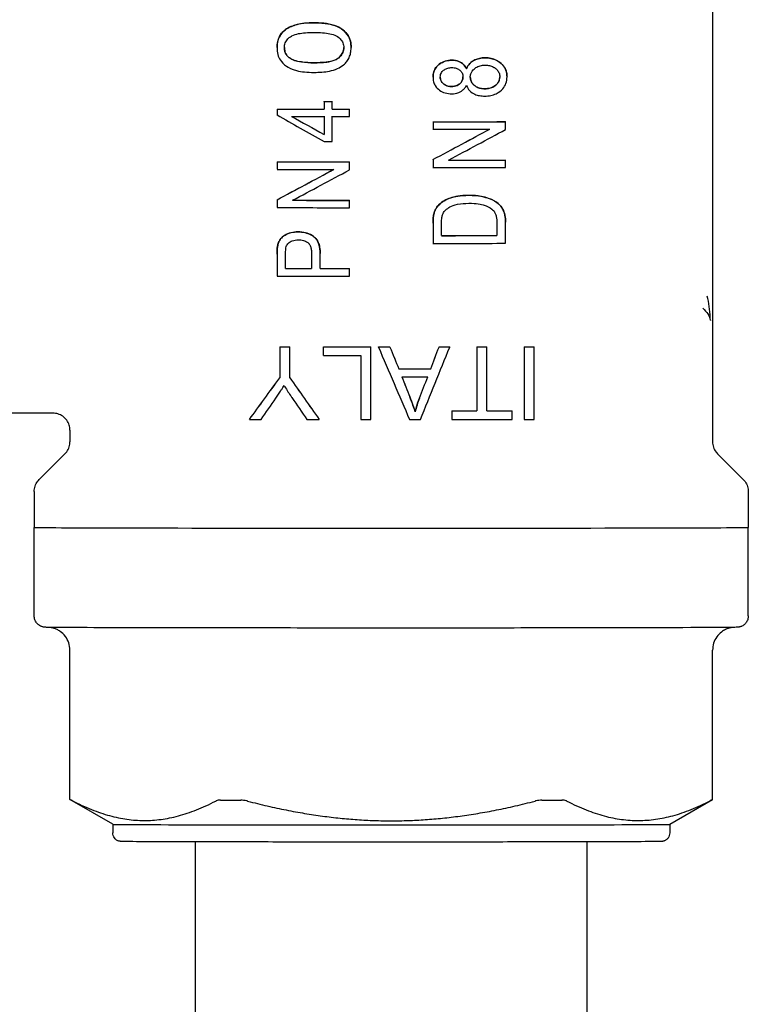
# Model space of a CAD drawing. Header units: inches. Extents: x 12 to 564, y 10 to 374.
# Tile 52 of 158: x 156.1 to 157.1, y 114.1 to 115.45. Entities that reach past the tile are written whole.
import ezdxf

# ---------------------------------------------------------------- set-up
doc = ezdxf.new("R2010")
doc.units = ezdxf.units.IN
doc.header["$LTSCALE"] = 16
doc.header["$MEASUREMENT"] = 0
doc.layers.add('Visible (ANSI)', color=7, linetype='Continuous', lineweight=30)

msp = doc.modelspace()

# ---------------------------------------------------------------- linework, layer by layer
at = {"layer": 'Visible (ANSI)'}
for p, q in [((157.0543, 115.4984), (157.0543, 114.8711)), ((156.4539, 115.4145), (156.4539, 115.4146)), ((156.556, 115.4145), (156.556, 115.4145)), ((156.6689, 115.3738), (156.6689, 115.3738)), ((156.715, 115.3853), (156.715, 115.3853)), ((156.7709, 115.374), (156.7709, 115.374)), ((156.5187, 115.3403), (156.5187, 115.3404)), ((156.5187, 115.3403), (156.5187, 115.3295)), ((156.53, 115.3403), (156.53, 115.3404)), ((156.53, 115.3295), (156.53, 115.3403)), ((156.4539, 115.3295), (156.4539, 115.3296)), ((156.4539, 115.3295), (156.4539, 115.3215)), ((156.5187, 115.3197), (156.5187, 115.2947)), ((156.53, 115.285), (156.53, 115.3197)), ((156.5539, 115.3196), (156.5539, 115.3295)), ((156.5539, 115.3295), (156.5539, 115.3295)), ((156.6689, 115.3122), (156.6689, 115.3123)), ((156.6689, 115.3122), (156.6689, 115.3021)), ((156.7689, 115.3123), (156.7689, 115.3124)), ((156.7689, 115.3015), (156.7689, 115.3123)), ((156.4539, 115.2568), (156.4539, 115.2467)), ((156.4539, 115.2568), (156.4539, 115.2568)), ((156.5539, 115.2567), (156.5539, 115.2568)), ((156.5539, 115.2459), (156.5539, 115.2567)), ((156.6689, 115.26), (156.6689, 115.2601)), ((156.6689, 115.26), (156.6689, 115.2492)), ((156.7689, 115.2594), (156.7689, 115.2595)), ((156.7689, 115.2493), (156.7689, 115.2594)), ((156.4539, 115.2046), (156.4539, 115.1938)), ((156.4539, 115.2046), (156.4539, 115.2046)), ((156.5539, 115.2038), (156.5539, 115.2039)), ((156.5539, 115.1937), (156.5539, 115.2038)), ((156.6689, 115.1722), (156.6689, 115.1446)), ((156.6689, 115.1722), (156.6689, 115.1722)), ((156.6807, 115.1552), (156.6807, 115.172)), ((156.757, 115.1723), (156.757, 115.1552)), ((156.7689, 115.1735), (156.7689, 115.1736)), ((156.7689, 115.1446), (156.7689, 115.1735)), ((156.4539, 115.1295), (156.4539, 115.1296)), ((156.4539, 115.1295), (156.4539, 115.0993)), ((156.4549, 115.1417), (156.4549, 115.1417)), ((156.4657, 115.1099), (156.4657, 115.1304)), ((156.5015, 115.1306), (156.5015, 115.1099)), ((156.5133, 115.1304), (156.5133, 115.1305)), ((156.5133, 115.1099), (156.5133, 115.1304)), ((156.5539, 115.0993), (156.5539, 115.1099)), ((156.5539, 115.1099), (156.5539, 115.1099)), ((156.4577, 115.0017), (156.4577, 115.0017)), ((156.4577, 115.0017), (156.4577, 114.9593)), ((156.4715, 115.0017), (156.4715, 115.0017)), ((156.4715, 114.9593), (156.4715, 115.0017)), ((156.5177, 115.0017), (156.5177, 115.0017)), ((156.5177, 115.0017), (156.5177, 114.9898)), ((156.5832, 115.0016), (156.5832, 115.0017)), ((156.5832, 114.9016), (156.5832, 115.0016)), ((156.5937, 115.0016), (156.5937, 115.0017)), ((156.6095, 115.0016), (156.6095, 115.0017)), ((156.6772, 115.0016), (156.6772, 115.0017)), ((156.6919, 115.0016), (156.6919, 115.0017)), ((156.7294, 115.0017), (156.7294, 114.9135)), ((156.7294, 115.0017), (156.7294, 115.0017)), ((156.7433, 114.9135), (156.7433, 115.0017)), ((156.7433, 115.0017), (156.7433, 115.0017)), ((156.7945, 115.0017), (156.7945, 115.0018)), ((156.7945, 115.0017), (156.7945, 114.9017)), ((156.8084, 115.0017), (156.8084, 115.0018)), ((156.8084, 114.9017), (156.8084, 115.0017)), ((156.5693, 114.9898), (156.5693, 114.9016)), ((156.6217, 114.9714), (156.6217, 114.9714)), ((156.6657, 114.9714), (156.6657, 114.9714)), ((156.6947, 114.9135), (156.6947, 114.9016)), ((156.6947, 114.9135), (156.6947, 114.9135)), ((156.7779, 114.9135), (156.7779, 114.9136)), ((156.7779, 114.9017), (156.7779, 114.9135)), ((156.1448, 114.9105), (156.0622, 114.9105)), ((156.4158, 114.9017), (156.4158, 114.9018)), ((156.512, 114.9017), (156.512, 114.9017)), ((156.6444, 114.9122), (156.6444, 114.9122)), ((156.1685, 114.8869), (156.1685, 114.8711)), ((156.1615, 114.8544), (156.1262, 114.819)), ((157.0612, 114.8544), (157.0966, 114.819)), ((156.1192, 114.8023), (156.1192, 114.753)), ((157.1035, 114.8023), (157.1035, 114.753)), ((156.1192, 114.631), (156.1192, 114.753)), ((157.1035, 114.631), (157.1035, 114.753)), ((156.1685, 114.3777), (156.1685, 114.5838)), ((157.0543, 114.3777), (157.0543, 114.5838)), ((156.2275, 114.3436), (156.1685, 114.3777)), ((156.9952, 114.3436), (157.0543, 114.3777)), ((156.2275, 114.3436), (156.2275, 114.3318)), ((156.9952, 114.3436), (156.9952, 114.3318)), ((156.3414, 114.051), (156.3414, 114.3194)), ((156.8814, 114.051), (156.8814, 114.3194))]:
    msp.add_line(p, q, dxfattribs=at)
for centre, major_axis, ratio, start_param, end_param in [((156.6114, 115.3412), (0.4134, 0), 0.002206, 4.486236, 4.514151), ((156.6114, 115.3412), (-0.4331, 0), 0.002206, 1.355089, 1.38168), ((156.6114, 115.3304), (0.4134, 0), 0.002206, 4.321563, 4.486236), ((156.6114, 115.3304), (-0.4331, 0), 0.002206, 1.198628, 1.355089), ((156.6114, 115.2339), (0.4331, -0.2435), 0.001676, 4.341163, 4.497624), ((156.6114, 115.2443), (0.4331, -0.24), 0.001687, 4.389835, 4.497617), ((156.6114, 115.3206), (0.4331, 0), 0.002206, 4.3889, 4.496682), ((156.6114, 115.2443), (0.4134, -0.2291), 0.001687, 4.374039, 4.487171), ((156.6114, 115.3304), (-0.4331, 0), 0.002206, 1.38168, 1.437676), ((156.6114, 115.3304), (0.4134, 0), 0.002206, 4.514151, 4.572889), ((156.6114, 115.3206), (0.4331, 0), 0.002206, 4.523273, 4.579269), ((156.6114, 115.3132), (0.4134, 0), 0.002206, 4.851889, 5.103215), ((156.6114, 115.3132), (-0.4331, 0), 0.002206, 1.703916, 1.942965), ((156.6114, 115.3031), (0.4331, 0), 0.002206, 4.845509, 5.031797), ((156.6114, 115.2302), (0.4331, 0.2321), 0.001714, 4.844591, 5.030879), ((156.6114, 115.2302), (0.4134, 0.2215), 0.001714, 4.85097, 5.046451), ((156.6114, 115.218), (0.4331, 0.2321), 0.001714, 4.894855, 5.083639), ((156.6114, 115.286), (0.4331, 0), 0.002206, 4.496682, 4.523273), ((156.6114, 115.2577), (-0.4331, 0), 0.002206, 1.198628, 1.437676), ((156.6114, 115.2577), (0.4134, 0), 0.002206, 4.321563, 4.572889), ((156.6114, 115.2603), (-0.4331, 0), 0.002206, 1.754181, 1.942965), ((156.6114, 115.2603), (0.4134, 0), 0.002206, 4.904816, 5.103215), ((156.6114, 115.2475), (0.4331, 0), 0.002206, 4.34022, 4.529004), ((156.6114, 115.2899), (0.4331, 0.2321), 0.001714, 4.339302, 4.528086), ((156.6114, 115.2899), (0.4134, 0.2215), 0.001714, 4.320645, 4.519043), ((156.6114, 115.2777), (0.4331, 0.2321), 0.001714, 4.392062, 4.578351), ((156.6114, 115.2502), (0.4331, 0), 0.002206, 4.845509, 5.084558), ((156.6114, 115.2048), (-0.4331, 0), 0.002206, 1.251388, 1.437676), ((156.6114, 115.2048), (0.4134, 0), 0.002206, 4.377409, 4.572889), ((156.6114, 115.1947), (0.4331, 0), 0.002206, 4.34022, 4.579269), ((156.6114, 115.1455), (0.4331, 0), 0.002206, 4.845509, 5.084558), ((156.6114, 115.1561), (0.4134, 0), 0.002206, 4.88081, 5.072495), ((156.6114, 115.1561), (-0.4331, 0), 0.002206, 1.731494, 1.913842), ((156.6114, 115.1108), (0.4134, 0), 0.002206, 4.352283, 4.443251), ((156.6114, 115.1108), (-0.4331, 0), 0.002206, 1.227751, 1.314175), ((156.6114, 115.1108), (-0.4331, 0), 0.002206, 1.342279, 1.437676), ((156.6114, 115.1108), (0.4134, 0), 0.002206, 4.472781, 4.572889), ((156.6114, 115.1002), (0.4331, 0), 0.002206, 4.34022, 4.579269), ((157.0238, 115.0336), (0.0002, 0.0701), 0.391595, 4.782959, 4.83591), ((156.6114, 115.0027), (0.4429, 0), 0.002206, 4.357998, 4.391196), ((156.6114, 115.0027), (-0.4626, 0), 0.002206, 1.232106, 1.263728), ((156.6114, 115.0027), (0.4429, 0), 0.002206, 4.499367, 4.648754), ((156.6114, 115.0027), (-0.4626, 0), 0.002206, 1.36697, 1.509873), ((156.6114, 115.0027), (0.4429, 0), 0.002206, 4.672362, 4.708167), ((156.6114, 115.0027), (-0.4626, 0), 0.002206, 1.532473, 1.566754), ((156.6114, 114.9613), (0.4626, -1.078), 0.000343, 4.674865, 4.767664), ((156.6114, 114.998), (0.4429, -1.099), 0.000308, 4.708931, 4.736467), ((156.6114, 114.998), (0.4626, -1.1478), 0.000308, 4.709111, 4.735475), ((156.6114, 114.8029), (0.4626, 1.1473), 0.000308, 4.798641, 4.886582), ((156.6114, 114.8296), (0.4429, 1.1645), 0.000279, 4.834571, 4.860799), ((156.6114, 114.8296), (0.4626, 1.2162), 0.000279, 4.829316, 4.854408), ((156.6114, 115.0027), (0.4429, 0), 0.002206, 4.861532, 4.895209), ((156.6114, 115.0027), (-0.4626, 0), 0.002206, 1.713548, 1.745755), ((156.6114, 115.0027), (0.4429, 0), 0.002206, 4.982118, 5.014766), ((156.6114, 115.0027), (-0.4626, 0), 0.002206, 1.82878, 1.859926), ((156.6114, 115.0027), (0.4429, 0), 0.002206, 5.138609, 5.173286), ((156.6114, 115.0027), (-0.4626, 0), 0.002206, 1.977778, 2.010671), ((156.6114, 114.9908), (0.4626, 0), 0.002206, 4.508562, 4.62139), ((156.6114, 114.9724), (0.4429, 0), 0.002206, 4.735703, 4.835304), ((156.6114, 114.9724), (-0.4626, 0), 0.002206, 1.593118, 1.688456), ((156.6114, 115.1719), (0.4429, 0.6099), 0.000762, 4.254077, 4.35695), ((156.6114, 115.1719), (0.4626, 0.637), 0.000762, 4.274909, 4.37265), ((156.6114, 114.7612), (0.4429, -0.6306), 0.000729, 4.392233, 4.48718), ((156.6114, 114.7612), (0.4626, -0.6586), 0.000729, 4.406358, 4.496964), ((156.6114, 114.9991), (0.4626, -1.1808), 0.000294, 4.744855, 4.768439), ((156.6114, 114.9616), (0.4626, 0), 0.002206, 4.744105, 4.821426), ((156.6114, 114.9991), (0.4429, -1.1305), 0.000294, 4.746303, 4.770899), ((156.6114, 114.8338), (0.4626, 1.1748), 0.000296, 4.795512, 4.820674), ((156.6114, 114.8338), (0.4429, 1.1248), 0.000296, 4.799249, 4.825501), ((156.6114, 115.1613), (0.4626, 0.667), 0.000716, 4.313137, 4.360411), ((156.6114, 114.7327), (0.4626, -0.676), 0.000704, 4.41291, 4.459339), ((156.6114, 114.9145), (0.4429, 0), 0.002206, 4.901688, 4.982118), ((156.6114, 114.9145), (-0.4626, 0), 0.002206, 1.751949, 1.82878), ((156.6114, 114.9145), (0.4429, 0), 0.002206, 5.014766, 5.097776), ((156.6114, 114.9145), (-0.4626, 0), 0.002206, 1.859926, 1.938979), ((156.6114, 114.9027), (0.4626, 0), 0.002206, 4.275958, 4.31417), ((156.6114, 114.9027), (0.4626, 0), 0.002206, 4.458311, 4.495927), ((156.6114, 114.9027), (0.4626, 0), 0.002206, 4.62139, 4.651465), ((156.6114, 114.9027), (0.4626, 0), 0.002206, 4.766865, 4.799406), ((156.6114, 114.9027), (0.4626, 0), 0.002206, 4.893542, 5.080572), ((156.6114, 114.9027), (0.4626, 0), 0.002206, 5.119371, 5.152264), ((156.6114, 114.753), (-0.4921, 0), 0.002206, 0, 3.141593), ((156.6114, 114.753), (0.4921, 0), 0.002206, 3.141593, 6.283185), ((156.6114, 114.3777), (-0.4429, 0), 0.002206, 0, 0.036556), ((156.6114, 114.3777), (0.4429, 0), 0.002206, 4.152234, 4.225347), ((156.6114, 114.3777), (0.4429, 0), 0.002206, 5.199431, 5.272544), ((156.6114, 114.3777), (0.4429, 0), 0.002206, 6.246629, 6.279365), ((156.6114, 114.3436), (0.3839, 0), 0.002206, 3.145413, 6.279365)]:
    msp.add_ellipse(centre, major_axis=major_axis, ratio=ratio, start_param=start_param, end_param=end_param, dxfattribs=at)
for points, knots in [([(156.4539, 115.4146), (156.4539, 115.4173), (156.4542, 115.42), (156.4555, 115.4258), (156.4565, 115.4281), (156.459, 115.433), (156.4613, 115.4357), (156.4677, 115.4411), (156.4724, 115.4434), (156.4822, 115.4468), (156.4899, 115.4487), (156.505, 115.4487)], [0, 0, 0, 0, 0.0207427, 0.0207427, 0.045268, 0.045268, 0.0958847, 0.0958847, 0.162988, 0.162988, 0.2266149, 0.2266149, 0.2266149, 0.2266149]), ([(156.505, 115.4486), (156.4955, 115.4486), (156.4876, 115.4479), (156.4782, 115.4455), (156.4723, 115.4436), (156.4649, 115.4388), (156.4617, 115.4364), (156.4578, 115.4306), (156.4562, 115.428), (156.4543, 115.4211), (156.4539, 115.4178), (156.4539, 115.4145)], [-0.5889282, -0.5889282, -0.5889282, -0.5889282, -0.2892793, -0.2892793, -0.1207407, -0.1207407, -0.0547925, -0.0547925, -0.0251775, -0.0251775, 0, 0, 0, 0]), ([(156.505, 115.4487), (156.5212, 115.4487), (156.5298, 115.4462), (156.5378, 115.4433), (156.5418, 115.4413), (156.5474, 115.4367), (156.5499, 115.4342), (156.5533, 115.4286), (156.5543, 115.4261), (156.5557, 115.4205), (156.556, 115.4175), (156.556, 115.4145)], [0, 0, 0, 0, 0.1277042, 0.1277042, 0.2673989, 0.2673989, 0.3565688, 0.3565688, 0.4209915, 0.4209915, 0.4914525, 0.4914525, 0.4914525, 0.4914525]), ([(156.556, 115.4145), (156.556, 115.4173), (156.5557, 115.4202), (156.5544, 115.4255), (156.5535, 115.4279), (156.5503, 115.4338), (156.5476, 115.4366), (156.541, 115.4418), (156.5366, 115.4437), (156.5238, 115.4482), (156.5125, 115.4486), (156.505, 115.4486)], [-0.1100026, -0.1100026, -0.1100026, -0.1100026, -0.1011397, -0.1011397, -0.0930317, -0.0930317, -0.080018, -0.080018, -0.0592061, -0.0592061, 0, 0, 0, 0]), ([(156.464, 115.4144), (156.464, 115.4166), (156.4644, 115.4188), (156.4661, 115.4229), (156.4673, 115.4248), (156.4713, 115.4291), (156.474, 115.4306), (156.4771, 115.4322), (156.4804, 115.4331), (156.4892, 115.4348), (156.4965, 115.4354), (156.505, 115.4354)], [0, 0, 0, 0, 0.017026, 0.017026, 0.034414, 0.034414, 0.063835, 0.063835, 0.388918, 0.388918, 1.004934, 1.004934, 1.004934, 1.004934]), ([(156.505, 115.4354), (156.5134, 115.4354), (156.5208, 115.4348), (156.5296, 115.433), (156.5328, 115.4321), (156.5358, 115.4306), (156.5384, 115.4292), (156.5425, 115.4248), (156.5438, 115.423), (156.5455, 115.4188), (156.5459, 115.4167), (156.5459, 115.4145)], [0, 0, 0, 0, 0.066416, 0.066416, 0.1000561, 0.1000561, 0.1031731, 0.1031731, 0.1050688, 0.1050688, 0.1069256, 0.1069256, 0.1069256, 0.1069256]), ([(156.4539, 115.4145), (156.4539, 115.4113), (156.4542, 115.4081), (156.4558, 115.4021), (156.457, 115.3994), (156.4602, 115.3946), (156.4628, 115.3915), (156.4697, 115.3869), (156.474, 115.3845), (156.4875, 115.3811), (156.4955, 115.3803), (156.505, 115.3803)], [-0.4873187, -0.4873187, -0.4873187, -0.4873187, -0.369252, -0.369252, -0.2604379, -0.2604379, -0.1501965, -0.1501965, -0.0739924, -0.0739924, 0, 0, 0, 0]), ([(156.4712, 115.4002), (156.4699, 115.4012), (156.4686, 115.4023), (156.4676, 115.4036), (156.4666, 115.4049), (156.4658, 115.4062), (156.4652, 115.4077), (156.4646, 115.4092), (156.4643, 115.4107), (156.4641, 115.4122), (156.4641, 115.4129), (156.464, 115.4136), (156.464, 115.4144)], [-0.04293018, -0.04293018, -0.04293018, -0.04293018, -0.02973393, -0.02973393, -0.02973393, -0.01737896, -0.01737896, -0.01737896, -0.00548768, -0.00548768, -0.00548768, 0, 0, 0, 0]), ([(156.464, 115.4144), (156.464, 115.4128), (156.4642, 115.4113), (156.4645, 115.4099), (156.4647, 115.4092), (156.4649, 115.4085), (156.4652, 115.4078), (156.4658, 115.4063), (156.4666, 115.4049), (156.4676, 115.4037), (156.4686, 115.4024), (156.4699, 115.4012), (156.4712, 115.4002)], [0.00011767, 0.00011767, 0.00011767, 0.00011767, 0.01173063, 0.01173063, 0.01173063, 0.01731238, 0.01731238, 0.01731238, 0.02978199, 0.02978199, 0.02978199, 0.0430014, 0.0430014, 0.0430014, 0.0430014]), ([(156.5459, 115.4145), (156.5459, 115.4133), (156.5458, 115.4121), (156.5453, 115.4099), (156.545, 115.4088), (156.5437, 115.4056), (156.5423, 115.4037), (156.5377, 115.399), (156.5347, 115.3977), (156.53, 115.3958), (156.5255, 115.3949), (156.5162, 115.3937), (156.5104, 115.3935), (156.505, 115.3935)], [0, 0, 0, 0, 0.0088636, 0.0088636, 0.0174835, 0.0174835, 0.0355129, 0.0355129, 0.0678331, 0.0678331, 0.195412, 0.195412, 0.369141, 0.369141, 0.369141, 0.369141]), ([(156.505, 115.3936), (156.5106, 115.3936), (156.5167, 115.3938), (156.5262, 115.3951), (156.5305, 115.396), (156.5362, 115.3984), (156.5383, 115.3997), (156.5424, 115.4039), (156.5437, 115.4057), (156.5455, 115.41), (156.5459, 115.4122), (156.5459, 115.4145)], [-0.1743377, -0.1743377, -0.1743377, -0.1743377, -0.1073989, -0.1073989, -0.0622559, -0.0622559, -0.0352363, -0.0352363, -0.0174431, -0.0174431, -0.0001117, -0.0001117, -0.0001117, -0.0001117]), ([(156.5457, 115.3906), (156.5474, 115.3921), (156.549, 115.3937), (156.5503, 115.3955), (156.5515, 115.3972), (156.5526, 115.3991), (156.5534, 115.401), (156.5543, 115.403), (156.5549, 115.405), (156.5553, 115.4071), (156.5557, 115.4094), (156.5559, 115.4117), (156.556, 115.414), (156.556, 115.4141), (156.556, 115.4143), (156.556, 115.4145)], [-0.06875148, -0.06875148, -0.06875148, -0.06875148, -0.05136404, -0.05136404, -0.05136404, -0.03525265, -0.03525265, -0.03525265, -0.0188753, -0.0188753, -0.0188753, -0.00128608, -0.00128608, -0.00128608, 0, 0, 0, 0]), ([(156.505, 115.3935), (156.4992, 115.3935), (156.4931, 115.3938), (156.4843, 115.3951), (156.481, 115.3958), (156.4756, 115.3976), (156.4732, 115.3987), (156.4712, 115.4002)], [0, 0, 0, 0, 0.04554326, 0.04554326, 0.07114747, 0.07114747, 0.09105258, 0.09105258, 0.09105258, 0.09105258]), ([(156.4712, 115.4002), (156.4732, 115.3988), (156.4756, 115.3977), (156.481, 115.3958), (156.4843, 115.3952), (156.4931, 115.3938), (156.4992, 115.3936), (156.505, 115.3936)], [-0.09149497, -0.09149497, -0.09149497, -0.09149497, -0.07149524, -0.07149524, -0.04576449, -0.04576449, 0, 0, 0, 0]), ([(156.505, 115.3803), (156.512, 115.3803), (156.5193, 115.3807), (156.53, 115.3829), (156.5337, 115.384), (156.5402, 115.3869), (156.5431, 115.3885), (156.5457, 115.3906)], [-0.109769, -0.109769, -0.109769, -0.109769, -0.0548864, -0.0548864, -0.0253623, -0.0253623, 0, 0, 0, 0]), ([(156.6689, 115.3738), (156.6689, 115.3762), (156.6692, 115.3787), (156.6706, 115.3832), (156.6716, 115.3852), (156.6755, 115.3904), (156.6786, 115.3924), (156.6823, 115.3945), (156.6846, 115.3955), (156.6896, 115.3968), (156.6923, 115.3971), (156.6949, 115.3971)], [0, 0, 0, 0, 0.018599, 0.018599, 0.0362546, 0.0362546, 0.0680386, 0.0680386, 0.113557, 0.113557, 0.1620004, 0.1620004, 0.1620004, 0.1620004]), ([(156.6949, 115.397), (156.6918, 115.397), (156.6886, 115.3966), (156.6827, 115.3947), (156.68, 115.3934), (156.6744, 115.3891), (156.6727, 115.3867), (156.6708, 115.3835), (156.6701, 115.3817), (156.6691, 115.3779), (156.6689, 115.3758), (156.6689, 115.3738)], [-0.06460848, -0.06460848, -0.06460848, -0.06460848, -0.05396432, -0.05396432, -0.04389804, -0.04389804, -0.03045114, -0.03045114, -0.01567496, -0.01567496, 0, 0, 0, 0]), ([(156.6949, 115.3971), (156.6981, 115.3971), (156.7013, 115.3966), (156.7074, 115.3942), (156.7093, 115.3927), (156.7123, 115.39), (156.7138, 115.3878), (156.715, 115.3853)], [0, 0, 0, 0, 0.0248939, 0.0248939, 0.050929, 0.050929, 0.1037783, 0.1037783, 0.1037783, 0.1037783]), ([(156.715, 115.3853), (156.7138, 115.3877), (156.7123, 115.3899), (156.7093, 115.3926), (156.7074, 115.3942), (156.7013, 115.3966), (156.6981, 115.397), (156.6949, 115.397)], [-0.10347, -0.10347, -0.10347, -0.10347, -0.0508, -0.0508, -0.0248507, -0.0248507, 0, 0, 0, 0]), ([(156.715, 115.3853), (156.716, 115.388), (156.7175, 115.3904), (156.7206, 115.3937), (156.7228, 115.3956), (156.7284, 115.3984), (156.7306, 115.3991), (156.7355, 115.4001), (156.7381, 115.4004), (156.7407, 115.4004)], [0, 0, 0, 0, 0.02184508, 0.02184508, 0.03532923, 0.03532923, 0.04368314, 0.04368314, 0.05288362, 0.05288362, 0.05288362, 0.05288362]), ([(156.7407, 115.4003), (156.7381, 115.4003), (156.7356, 115.4001), (156.7309, 115.3991), (156.7287, 115.3984), (156.7237, 115.3961), (156.7214, 115.3945), (156.7176, 115.3904), (156.7161, 115.388), (156.715, 115.3853)], [-0.07671703, -0.07671703, -0.07671703, -0.07671703, -0.05928758, -0.05928758, -0.0434294, -0.0434294, -0.02228081, -0.02228081, 0, 0, 0, 0]), ([(156.7203, 115.3737), (156.7203, 115.3752), (156.7205, 115.3767), (156.7214, 115.3796), (156.722, 115.3809), (156.7245, 115.3843), (156.7265, 115.3859), (156.7298, 115.388), (156.7318, 115.3889), (156.7361, 115.39), (156.7385, 115.3903), (156.7408, 115.3903)], [0, 0, 0, 0, 0.01160985, 0.01160985, 0.02299999, 0.02299999, 0.04393254, 0.04393254, 0.0692296, 0.0692296, 0.09713189, 0.09713189, 0.09713189, 0.09713189]), ([(156.7407, 115.4004), (156.7434, 115.4004), (156.7461, 115.4001), (156.7513, 115.399), (156.7537, 115.3982), (156.7595, 115.3954), (156.7623, 115.3932), (156.7664, 115.389), (156.768, 115.3866), (156.7697, 115.3822), (156.7702, 115.3807), (156.7708, 115.3774), (156.7709, 115.3757), (156.7709, 115.374)], [0, 0, 0, 0, 0.0220495, 0.0220495, 0.0427023, 0.0427023, 0.0737162, 0.0737162, 0.1058281, 0.1058281, 0.1227679, 0.1227679, 0.1405902, 0.1405902, 0.1405902, 0.1405902]), ([(156.7709, 115.374), (156.7709, 115.3772), (156.7704, 115.3804), (156.7682, 115.3862), (156.7666, 115.3887), (156.7625, 115.3931), (156.7597, 115.3952), (156.7542, 115.398), (156.7517, 115.3989), (156.7463, 115.4001), (156.7435, 115.4003), (156.7407, 115.4003)], [-0.1286354, -0.1286354, -0.1286354, -0.1286354, -0.0997832, -0.0997832, -0.0723946, -0.0723946, -0.0439097, -0.0439097, -0.0226806, -0.0226806, 0, 0, 0, 0]), ([(156.7408, 115.3903), (156.7428, 115.3903), (156.7449, 115.3901), (156.7469, 115.3896), (156.7487, 115.3892), (156.7504, 115.3886), (156.7521, 115.3877), (156.7526, 115.3874), (156.7532, 115.3871), (156.7537, 115.3868), (156.754, 115.3866), (156.7542, 115.3864), (156.7545, 115.3862), (156.7546, 115.3861), (156.7547, 115.386), (156.7548, 115.3859), (156.755, 115.3859), (156.7551, 115.3858), (156.7552, 115.3857), (156.7556, 115.3853), (156.756, 115.385), (156.7564, 115.3846), (156.7567, 115.3844), (156.7569, 115.3841), (156.7572, 115.3838), (156.7583, 115.3826), (156.7592, 115.3811), (156.7599, 115.3795), (156.7606, 115.3778), (156.7609, 115.3759), (156.7609, 115.374)], [-0.06804115, -0.06804115, -0.06804115, -0.06804115, -0.05490801, -0.05490801, -0.05490801, -0.04287571, -0.04287571, -0.04287571, -0.03870736, -0.03870736, -0.03870736, -0.03662318, -0.03662318, -0.03662318, -0.03550663, -0.03550663, -0.03550663, -0.03453901, -0.03453901, -0.03453901, -0.03058808, -0.03058808, -0.03058808, -0.02777751, -0.02777751, -0.02777751, -0.01436994, -0.01436994, -0.01436994, 0, 0, 0, 0]), ([(156.6789, 115.3739), (156.6789, 115.375), (156.6791, 115.3762), (156.6797, 115.3783), (156.6802, 115.3793), (156.6818, 115.3818), (156.6832, 115.3831), (156.6861, 115.385), (156.6877, 115.3857), (156.6911, 115.3867), (156.693, 115.387), (156.6948, 115.387)], [0, 0, 0, 0, 0.00863344, 0.00863344, 0.01707085, 0.01707085, 0.0317502, 0.0317502, 0.0469211, 0.0469211, 0.06317437, 0.06317437, 0.06317437, 0.06317437]), ([(156.6942, 115.3608), (156.692, 115.3608), (156.6899, 115.3611), (156.6856, 115.3628), (156.684, 115.364), (156.6818, 115.3659), (156.6808, 115.3671), (156.6797, 115.3694), (156.6794, 115.3702), (156.679, 115.372), (156.6789, 115.373), (156.6789, 115.3739)], [0, 0, 0, 0, 0.01664846, 0.01664846, 0.03553721, 0.03553721, 0.05919633, 0.05919633, 0.07241884, 0.07241884, 0.08622841, 0.08622841, 0.08622841, 0.08622841]), ([(156.6789, 115.3739), (156.6789, 115.3723), (156.6792, 115.3708), (156.6798, 115.3693), (156.6803, 115.368), (156.6811, 115.3668), (156.6821, 115.3657), (156.6824, 115.3654), (156.6827, 115.3651), (156.6831, 115.3648), (156.6832, 115.3647), (156.6833, 115.3646), (156.6834, 115.3645), (156.6838, 115.3642), (156.6842, 115.3639), (156.6847, 115.3636), (156.6851, 115.3633), (156.6856, 115.363), (156.686, 115.3628), (156.6873, 115.3621), (156.6887, 115.3616), (156.69, 115.3613), (156.6914, 115.361), (156.6928, 115.3609), (156.6942, 115.3609)], [0.00011174, 0.00011174, 0.00011174, 0.00011174, 0.01218849, 0.01218849, 0.01218849, 0.02334012, 0.02334012, 0.02334012, 0.02654467, 0.02654467, 0.02654467, 0.02760464, 0.02760464, 0.02760464, 0.03127445, 0.03127445, 0.03127445, 0.03481816, 0.03481816, 0.03481816, 0.04430805, 0.04430805, 0.04430805, 0.05348492, 0.05348492, 0.05348492, 0.05348492]), ([(156.7102, 115.374), (156.7102, 115.3731), (156.7102, 115.3723), (156.7098, 115.3706), (156.7096, 115.3698), (156.7087, 115.3676), (156.7078, 115.3664), (156.7058, 115.3645), (156.7044, 115.3633), (156.7011, 115.3618), (156.6998, 115.3615), (156.6971, 115.3609), (156.6956, 115.3608), (156.6942, 115.3608)], [0, 0, 0, 0, 0.00661219, 0.00661219, 0.01289843, 0.01289843, 0.02473854, 0.02473854, 0.03446763, 0.03446763, 0.04014775, 0.04014775, 0.046365, 0.046365, 0.046365, 0.046365]), ([(156.6942, 115.3609), (156.6956, 115.3609), (156.6971, 115.361), (156.6998, 115.3615), (156.7011, 115.3619), (156.7044, 115.3633), (156.7058, 115.3645), (156.7078, 115.3665), (156.7087, 115.3677), (156.7096, 115.3699), (156.7098, 115.3707), (156.7102, 115.3723), (156.7102, 115.3731), (156.7102, 115.374)], [-0.04639637, -0.04639637, -0.04639637, -0.04639637, -0.04017295, -0.04017295, -0.03448712, -0.03448712, -0.02474575, -0.02474575, -0.01290588, -0.01290588, -0.00661533, -0.00661533, -0.00011343, -0.00011343, -0.00011343, -0.00011343]), ([(156.6948, 115.387), (156.6969, 115.387), (156.699, 115.3867), (156.7032, 115.3852), (156.7048, 115.3841), (156.7071, 115.3822), (156.7082, 115.381), (156.7094, 115.3788), (156.7097, 115.3779), (156.7101, 115.376), (156.7102, 115.375), (156.7102, 115.374)], [0, 0, 0, 0, 0.01607553, 0.01607553, 0.03487014, 0.03487014, 0.05635665, 0.05635665, 0.06902829, 0.06902829, 0.08228786, 0.08228786, 0.08228786, 0.08228786]), ([(156.7403, 115.3476), (156.7431, 115.3476), (156.7459, 115.3478), (156.7512, 115.3489), (156.7536, 115.3498), (156.7596, 115.3527), (156.7628, 115.3551), (156.767, 115.3599), (156.7685, 115.3624), (156.7705, 115.368), (156.7709, 115.3709), (156.7709, 115.374)], [-0.1108819, -0.1108819, -0.1108819, -0.1108819, -0.0915661, -0.0915661, -0.0735937, -0.0735937, -0.0456406, -0.0456406, -0.0231385, -0.0231385, 0, 0, 0, 0]), ([(156.7609, 115.374), (156.7609, 115.3726), (156.7607, 115.3713), (156.7598, 115.3685), (156.7592, 115.3672), (156.7576, 115.3647), (156.7563, 115.363), (156.7522, 115.3602), (156.7501, 115.3593), (156.7454, 115.358), (156.7429, 115.3576), (156.7403, 115.3576)], [0, 0, 0, 0, 0.01070947, 0.01070947, 0.02179115, 0.02179115, 0.03414353, 0.03414353, 0.04514974, 0.04514974, 0.05699851, 0.05699851, 0.05699851, 0.05699851]), ([(156.7403, 115.3577), (156.7425, 115.3577), (156.7447, 115.3579), (156.7483, 115.3588), (156.7506, 115.3595), (156.7546, 115.3618), (156.7561, 115.363), (156.7583, 115.3658), (156.7593, 115.3673), (156.7606, 115.3707), (156.7608, 115.3724), (156.7609, 115.374)], [-0.1147622, -0.1147622, -0.1147622, -0.1147622, -0.0765707, -0.0765707, -0.0493623, -0.0493623, -0.0280268, -0.0280268, -0.0128889, -0.0128889, -0.0001179, -0.0001179, -0.0001179, -0.0001179]), ([(156.6689, 115.3738), (156.6689, 115.3716), (156.6691, 115.3695), (156.6701, 115.3655), (156.6709, 115.3637), (156.6736, 115.3593), (156.6758, 115.3573), (156.6802, 115.3541), (156.6828, 115.3528), (156.6885, 115.3511), (156.6916, 115.3507), (156.6946, 115.3507)], [-0.09169996, -0.09169996, -0.09169996, -0.09169996, -0.07838071, -0.07838071, -0.06589054, -0.06589054, -0.0461035, -0.0461035, -0.02380965, -0.02380965, 0, 0, 0, 0]), ([(156.6946, 115.3507), (156.6979, 115.3508), (156.7012, 115.3512), (156.7073, 115.3536), (156.7092, 115.3551), (156.7112, 115.357), (156.7121, 115.358), (156.7137, 115.3602), (156.7144, 115.3615), (156.715, 115.3628)], [-0.04265618, -0.04265618, -0.04265618, -0.04265618, -0.03191643, -0.03191643, -0.02135061, -0.02135061, -0.01099476, -0.01099476, 0, 0, 0, 0]), ([(156.715, 115.3628), (156.7154, 115.3613), (156.716, 115.36), (156.7176, 115.3574), (156.7184, 115.3562), (156.7217, 115.3527), (156.7243, 115.3512), (156.7286, 115.3493), (156.7307, 115.3486), (156.7353, 115.3478), (156.7378, 115.3476), (156.7403, 115.3476)], [-0.07413546, -0.07413546, -0.07413546, -0.07413546, -0.06525713, -0.06525713, -0.05659175, -0.05659175, -0.0371469, -0.0371469, -0.0196265, -0.0196265, 0, 0, 0, 0]), ([(156.7403, 115.3576), (156.7384, 115.3576), (156.7364, 115.3578), (156.7344, 115.3582), (156.7326, 115.3586), (156.7309, 115.3592), (156.7292, 115.3601), (156.7286, 115.3604), (156.7281, 115.3607), (156.7275, 115.3611), (156.7273, 115.3612), (156.727, 115.3614), (156.7268, 115.3616), (156.7266, 115.3617), (156.7265, 115.3618), (156.7264, 115.3619), (156.7262, 115.362), (156.7261, 115.3621), (156.726, 115.3622), (156.7256, 115.3625), (156.7252, 115.3629), (156.7248, 115.3632), (156.7245, 115.3635), (156.7243, 115.3637), (156.7241, 115.3639), (156.7229, 115.3652), (156.722, 115.3666), (156.7213, 115.3683), (156.7206, 115.37), (156.7203, 115.3718), (156.7203, 115.3737)], [-0.06760018, -0.06760018, -0.06760018, -0.06760018, -0.05457811, -0.05457811, -0.05457811, -0.04267465, -0.04267465, -0.04267465, -0.03841909, -0.03841909, -0.03841909, -0.03629131, -0.03629131, -0.03629131, -0.03517563, -0.03517563, -0.03517563, -0.03416353, -0.03416353, -0.03416353, -0.0302654, -0.0302654, -0.0302654, -0.02769389, -0.02769389, -0.02769389, -0.0143486, -0.0143486, -0.0143486, 0, 0, 0, 0]), ([(156.7203, 115.3737), (156.7203, 115.3718), (156.7206, 115.37), (156.7213, 115.3683), (156.722, 115.3667), (156.7229, 115.3653), (156.724, 115.364), (156.7244, 115.3636), (156.7248, 115.3633), (156.7252, 115.3629), (156.7255, 115.3627), (156.7257, 115.3624), (156.726, 115.3622), (156.7266, 115.3618), (156.7272, 115.3613), (156.7278, 115.361), (156.7282, 115.3607), (156.7286, 115.3604), (156.7291, 115.3602), (156.7308, 115.3593), (156.7325, 115.3587), (156.7344, 115.3583), (156.7363, 115.3579), (156.7383, 115.3577), (156.7403, 115.3577)], [0.00011416, 0.00011416, 0.00011416, 0.00011416, 0.01432021, 0.01432021, 0.01432021, 0.02755851, 0.02755851, 0.02755851, 0.03168046, 0.03168046, 0.03168046, 0.03425977, 0.03425977, 0.03425977, 0.03932552, 0.03932552, 0.03932552, 0.0427357, 0.0427357, 0.0427357, 0.05554507, 0.05554507, 0.05554507, 0.06928664, 0.06928664, 0.06928664, 0.06928664]), ([(156.6775, 115.1982), (156.6758, 115.1966), (156.6743, 115.1948), (156.6731, 115.1928), (156.6721, 115.1911), (156.6713, 115.1893), (156.6706, 115.1875), (156.6705, 115.1871), (156.6704, 115.1868), (156.6703, 115.1864)], [-0.03566842, -0.03566842, -0.03566842, -0.03566842, -0.01782375, -0.01782375, -0.01782375, -0.00288966, -0.00288966, -0.00288966, 0, 0, 0, 0]), ([(156.6703, 115.1865), (156.6708, 115.1883), (156.6716, 115.1901), (156.6725, 115.1918), (156.6727, 115.1921), (156.6729, 115.1925), (156.6731, 115.1928), (156.6743, 115.1948), (156.6758, 115.1966), (156.6775, 115.1982)], [0, 0, 0, 0, 0.01475953, 0.01475953, 0.01475953, 0.01780654, 0.01780654, 0.01780654, 0.03567949, 0.03567949, 0.03567949, 0.03567949]), ([(156.6775, 115.1982), (156.6796, 115.2002), (156.6819, 115.2019), (156.6871, 115.2049), (156.6899, 115.2061), (156.6983, 115.209), (156.7064, 115.2108), (156.7183, 115.2108)], [0, 0, 0, 0, 0.02216677, 0.02216677, 0.04616484, 0.04616484, 0.09070696, 0.09070696, 0.09070696, 0.09070696]), ([(156.7183, 115.2107), (156.7064, 115.2107), (156.6983, 115.2089), (156.6899, 115.2061), (156.6871, 115.2049), (156.6819, 115.2018), (156.6796, 115.2001), (156.6775, 115.1982)], [-0.09065283, -0.09065283, -0.09065283, -0.09065283, -0.04612015, -0.04612015, -0.02215085, -0.02215085, 0, 0, 0, 0]), ([(156.6827, 115.1857), (156.6836, 115.1875), (156.6849, 115.1892), (156.6881, 115.1922), (156.6901, 115.1936), (156.695, 115.1963), (156.6982, 115.1976), (156.7078, 115.1995), (156.7131, 115.1998), (156.7181, 115.1998)], [0, 0, 0, 0, 0.01578628, 0.01578628, 0.03419195, 0.03419195, 0.05898684, 0.05898684, 0.08497605, 0.08497605, 0.08497605, 0.08497605]), ([(156.7181, 115.1998), (156.7289, 115.1999), (156.7355, 115.1984), (156.7432, 115.196), (156.7469, 115.1944), (156.75, 115.1919)], [0, 0, 0, 0, 0.0852292, 0.0852292, 0.1663191, 0.1663191, 0.1663191, 0.1663191]), ([(156.7689, 115.1735), (156.7689, 115.1768), (156.7686, 115.1802), (156.7671, 115.1872), (156.7659, 115.1898), (156.7634, 115.1947), (156.7613, 115.1972), (156.7557, 115.2018), (156.7519, 115.2043), (156.7399, 115.2085), (156.7317, 115.2108), (156.7183, 115.2107)], [-0.4593864, -0.4593864, -0.4593864, -0.4593864, -0.4044126, -0.4044126, -0.3411967, -0.3411967, -0.2270329, -0.2270329, -0.1052609, -0.1052609, 0, 0, 0, 0]), ([(156.7183, 115.2108), (156.7317, 115.2108), (156.7403, 115.2086), (156.7527, 115.2039), (156.7564, 115.2013), (156.7614, 115.197), (156.7635, 115.1946), (156.7661, 115.1895), (156.7672, 115.1869), (156.7686, 115.1801), (156.7689, 115.1768), (156.7689, 115.1736)], [0, 0, 0, 0, 0.1057585, 0.1057585, 0.2128114, 0.2128114, 0.3156, 0.3156, 0.3691538, 0.3691538, 0.4157173, 0.4157173, 0.4157173, 0.4157173]), ([(156.6689, 115.1722), (156.6689, 115.1749), (156.6689, 115.1777), (156.6694, 115.1824), (156.6697, 115.1845), (156.6703, 115.1865)], [0, 0, 0, 0, 0.02044628, 0.02044628, 0.03553026, 0.03553026, 0.03553026, 0.03553026]), ([(156.6703, 115.1864), (156.6697, 115.1845), (156.6694, 115.1823), (156.6689, 115.1777), (156.6689, 115.1748), (156.6689, 115.1722)], [-0.03552952, -0.03552952, -0.03552952, -0.03552952, -0.02044607, -0.02044607, 0, 0, 0, 0]), ([(156.6807, 115.172), (156.6807, 115.1734), (156.6807, 115.1749), (156.6808, 115.1764), (156.6809, 115.1776), (156.681, 115.1788), (156.6812, 115.18), (156.6812, 115.1804), (156.6813, 115.1807), (156.6813, 115.181), (156.6815, 115.182), (156.6818, 115.1831), (156.6821, 115.1841), (156.6823, 115.1846), (156.6825, 115.1852), (156.6827, 115.1857)], [-0.03421377, -0.03421377, -0.03421377, -0.03421377, -0.02349238, -0.02349238, -0.02349238, -0.01460307, -0.01460307, -0.01460307, -0.01194653, -0.01194653, -0.01194653, -0.00427336, -0.00427336, -0.00427336, 0, 0, 0, 0]), ([(156.75, 115.1919), (156.7515, 115.1907), (156.7528, 115.1892), (156.7553, 115.1851), (156.7559, 115.1826), (156.7568, 115.1786), (156.757, 115.1753), (156.757, 115.1723)], [0, 0, 0, 0, 0.0150133, 0.0150133, 0.0380619, 0.0380619, 0.1033849, 0.1033849, 0.1033849, 0.1033849]), ([(156.4829, 115.1604), (156.4796, 115.1604), (156.4764, 115.16), (156.4696, 115.1583), (156.4668, 115.157), (156.4619, 115.1542), (156.46, 115.1522), (156.4579, 115.1494), (156.4571, 115.1481), (156.4557, 115.145), (156.4552, 115.1433), (156.4549, 115.1417)], [-0.0554825, -0.0554825, -0.0554825, -0.0554825, -0.04881021, -0.04881021, -0.04083496, -0.04083496, -0.02569513, -0.02569513, -0.01322951, -0.01322951, 0, 0, 0, 0]), ([(156.4549, 115.1417), (156.4553, 115.1435), (156.4558, 115.1452), (156.4573, 115.1485), (156.4581, 115.1499), (156.4603, 115.1525), (156.462, 115.1543), (156.4663, 115.1568), (156.4692, 115.1583), (156.4764, 115.1601), (156.4796, 115.1604), (156.4829, 115.1604)], [0, 0, 0, 0, 0.01404859, 0.01404859, 0.02730562, 0.02730562, 0.04057839, 0.04057839, 0.04640674, 0.04640674, 0.05086135, 0.05086135, 0.05086135, 0.05086135]), ([(156.5133, 115.1304), (156.5133, 115.1348), (156.5128, 115.1395), (156.5106, 115.1463), (156.5093, 115.1488), (156.5068, 115.1519), (156.5052, 115.1535), (156.4994, 115.1571), (156.4964, 115.1583), (156.4899, 115.16), (156.4863, 115.1604), (156.4829, 115.1604)], [-0.256225, -0.256225, -0.256225, -0.256225, -0.1498239, -0.1498239, -0.0814382, -0.0814382, -0.0533952, -0.0533952, -0.0278413, -0.0278413, 0, 0, 0, 0]), ([(156.4829, 115.1604), (156.486, 115.1604), (156.4892, 115.1601), (156.4952, 115.1587), (156.498, 115.1577), (156.502, 115.1556), (156.5042, 115.1543), (156.508, 115.1507), (156.5094, 115.1486), (156.5115, 115.144), (156.5122, 115.1416), (156.5131, 115.1363), (156.5133, 115.1333), (156.5133, 115.1305)], [0, 0, 0, 0, 0.02545954, 0.02545954, 0.04883441, 0.04883441, 0.06144715, 0.06144715, 0.07349056, 0.07349056, 0.08483932, 0.08483932, 0.09821242, 0.09821242, 0.09821242, 0.09821242]), ([(156.4666, 115.1403), (156.4669, 115.1411), (156.4673, 115.1419), (156.4683, 115.1435), (156.4689, 115.1442), (156.471, 115.1461), (156.4728, 115.1473), (156.4775, 115.1491), (156.4804, 115.1495), (156.4832, 115.1495)], [0, 0, 0, 0, 0.00696186, 0.00696186, 0.01419141, 0.01419141, 0.02947941, 0.02947941, 0.04944089, 0.04944089, 0.04944089, 0.04944089]), ([(156.4832, 115.1495), (156.4856, 115.1495), (156.488, 115.1492), (156.4903, 115.1486), (156.4922, 115.148), (156.494, 115.1472), (156.4956, 115.146), (156.496, 115.1458), (156.4964, 115.1455), (156.4967, 115.1452), (156.497, 115.1449), (156.4973, 115.1446), (156.4976, 115.1442), (156.4979, 115.1439), (156.4981, 115.1436), (156.4984, 115.1433), (156.4985, 115.143), (156.4987, 115.1427), (156.4989, 115.1425), (156.4997, 115.1412), (156.5002, 115.1397), (156.5006, 115.1382), (156.5007, 115.1379), (156.5007, 115.1377), (156.5008, 115.1374), (156.5012, 115.1357), (156.5013, 115.134), (156.5014, 115.1323), (156.5014, 115.1317), (156.5015, 115.1311), (156.5015, 115.1306)], [0, 0, 0, 0, 0.01886152, 0.01886152, 0.01886152, 0.03439316, 0.03439316, 0.03439316, 0.03823277, 0.03823277, 0.03823277, 0.04216522, 0.04216522, 0.04216522, 0.04629734, 0.04629734, 0.04629734, 0.04966399, 0.04966399, 0.04966399, 0.06672933, 0.06672933, 0.06672933, 0.06991901, 0.06991901, 0.06991901, 0.08861641, 0.08861641, 0.08861641, 0.09491739, 0.09491739, 0.09491739, 0.09491739]), ([(156.4549, 115.1417), (156.4547, 115.1408), (156.4545, 115.14), (156.4544, 115.1391), (156.4543, 115.1382), (156.4542, 115.1374), (156.4541, 115.1365), (156.454, 115.135), (156.454, 115.1334), (156.4539, 115.1319), (156.4539, 115.1311), (156.4539, 115.1303), (156.4539, 115.1295)], [-0.03008117, -0.03008117, -0.03008117, -0.03008117, -0.02369674, -0.02369674, -0.02369674, -0.01738724, -0.01738724, -0.01738724, -0.00585126, -0.00585126, -0.00585126, 0, 0, 0, 0]), ([(156.4539, 115.1296), (156.4539, 115.1315), (156.4539, 115.1336), (156.4541, 115.1355), (156.4541, 115.1359), (156.4541, 115.1362), (156.4541, 115.1366), (156.4542, 115.1377), (156.4544, 115.139), (156.4546, 115.1402), (156.4547, 115.1407), (156.4548, 115.1412), (156.4549, 115.1417)], [0, 0, 0, 0, 0.01480259, 0.01480259, 0.01480259, 0.01738732, 0.01738732, 0.01738732, 0.02623807, 0.02623807, 0.02623807, 0.03008607, 0.03008607, 0.03008607, 0.03008607]), ([(156.4657, 115.1304), (156.4657, 115.1323), (156.4658, 115.1345), (156.4659, 115.1365), (156.4661, 115.1378), (156.4663, 115.1392), (156.4666, 115.1403)], [0, 0, 0, 0, 0.01480108, 0.01480108, 0.01480108, 0.02491646, 0.02491646, 0.02491646, 0.02491646]), ([(157.0406, 115.0551), (157.0465, 115.0503), (157.0501, 115.0443), (157.0512, 115.0385), (157.0512, 115.0385), (157.0512, 115.0384)], [0, 0, 0, 0, 0.1158138, 0.1158138, 0.1164453, 0.1164453, 0.1164453, 0.1164453]), ([(156.4523, 114.931), (156.4536, 114.9329), (156.4549, 114.9348), (156.4561, 114.9367), (156.4574, 114.9385), (156.4586, 114.9405), (156.4598, 114.9424), (156.4605, 114.9435), (156.4612, 114.9446), (156.4619, 114.9457), (156.4625, 114.9467), (156.4631, 114.9477), (156.4637, 114.9486)], [-0.05356943, -0.05356943, -0.05356943, -0.05356943, -0.03625487, -0.03625487, -0.03625487, -0.01893066, -0.01893066, -0.01893066, -0.0088011, -0.0088011, -0.0088011, 0, 0, 0, 0]), ([(156.4637, 114.9486), (156.4664, 114.944), (156.4693, 114.9394), (156.4723, 114.935), (156.473, 114.9339), (156.4737, 114.9329), (156.4744, 114.9319)], [-0.05135388, -0.05135388, -0.05135388, -0.05135388, -0.00966893, -0.00966893, -0.00966893, 0, 0, 0, 0]), ([(156.6444, 114.9122), (156.6435, 114.9152), (156.6424, 114.9184), (156.6413, 114.9214), (156.6403, 114.9243), (156.6391, 114.9273), (156.638, 114.9302), (156.6376, 114.9311), (156.6373, 114.9319), (156.6369, 114.9328)], [-0.05484197, -0.05484197, -0.05484197, -0.05484197, -0.03073071, -0.03073071, -0.03073071, -0.00707914, -0.00707914, -0.00707914, 0, 0, 0, 0]), ([(156.6369, 114.9328), (156.6384, 114.9291), (156.64, 114.9252), (156.6413, 114.9214), (156.6422, 114.9191), (156.643, 114.9166), (156.6438, 114.9141), (156.644, 114.9135), (156.6442, 114.9128), (156.6444, 114.9122)], [0, 0, 0, 0, 0.03071198, 0.03071198, 0.03071198, 0.04977975, 0.04977975, 0.04977975, 0.05484594, 0.05484594, 0.05484594, 0.05484594]), ([(156.6444, 114.9122), (156.6451, 114.9154), (156.6459, 114.9186), (156.6469, 114.9218), (156.6478, 114.925), (156.6489, 114.9281), (156.6501, 114.9313)], [0, 0, 0, 0, 0.02510211, 0.02510211, 0.02510211, 0.05062009, 0.05062009, 0.05062009, 0.05062009]), ([(156.6501, 114.9312), (156.6489, 114.9281), (156.6478, 114.9249), (156.6469, 114.9217), (156.6459, 114.9186), (156.6451, 114.9154), (156.6444, 114.9122)], [-0.05061888, -0.05061888, -0.05061888, -0.05061888, -0.02510919, -0.02510919, -0.02510919, 0, 0, 0, 0]), ([(156.1685, 114.8869), (156.1685, 114.8893), (156.1681, 114.8918), (156.1666, 114.8964), (156.1654, 114.8987), (156.1625, 114.9028), (156.1606, 114.9046), (156.1566, 114.9075), (156.1543, 114.9087), (156.1497, 114.9101), (156.1473, 114.9105), (156.1449, 114.9105)], [0, 0, 0, 0, 0.01834712, 0.01834712, 0.03718295, 0.03718295, 0.05674359, 0.05674359, 0.07541055, 0.07541055, 0.09373733, 0.09373733, 0.09373733, 0.09373733]), ([(156.1615, 114.8544), (156.1633, 114.8562), (156.1648, 114.8583), (156.1671, 114.8628), (156.1679, 114.8652), (156.1684, 114.8688), (156.1685, 114.87), (156.1685, 114.8711)], [0, 0, 0, 0, 0.01932047, 0.01932047, 0.03837833, 0.03837833, 0.0470205, 0.0470205, 0.0470205, 0.0470205]), ([(157.0543, 114.8711), (157.0543, 114.8685), (157.0547, 114.866), (157.0563, 114.8612), (157.0575, 114.8589), (157.0597, 114.856), (157.0604, 114.8552), (157.0612, 114.8544)], [0, 0, 0, 0, 0.01949344, 0.01949344, 0.03863018, 0.03863018, 0.04701807, 0.04701807, 0.04701807, 0.04701807]), ([(156.1192, 114.8023), (156.1192, 114.8049), (156.1197, 114.8075), (156.1213, 114.8123), (156.1225, 114.8145), (156.1247, 114.8174), (156.1254, 114.8182), (156.1262, 114.819)], [0, 0, 0, 0, 0.01949749, 0.01949749, 0.03863837, 0.03863837, 0.04703192, 0.04703192, 0.04703192, 0.04703192]), ([(157.0966, 114.819), (157.0984, 114.8172), (157.0999, 114.8151), (157.1021, 114.8106), (157.1029, 114.8082), (157.1034, 114.8046), (157.1035, 114.8034), (157.1035, 114.8023)], [0, 0, 0, 0, 0.01933006, 0.01933006, 0.03839494, 0.03839494, 0.04703428, 0.04703428, 0.04703428, 0.04703428]), ([(157.1035, 114.631), (157.1035, 114.6293), (157.1032, 114.6276), (157.1021, 114.6244), (157.1013, 114.6228), (157.0993, 114.6202), (157.0981, 114.619), (157.0961, 114.6176), (157.0954, 114.6172), (157.0942, 114.6166), (157.0936, 114.6164), (157.0927, 114.616), (157.0923, 114.6159), (157.0915, 114.6157), (157.0911, 114.6156), (157.0904, 114.6155), (157.0902, 114.6154), (157.0896, 114.6154), (157.0894, 114.6153), (157.0888, 114.6153), (157.0886, 114.6153), (157.0877, 114.6152), (157.0873, 114.6152), (157.0846, 114.6151), (157.0815, 114.6151), (157.0649, 114.6149), (157.0431, 114.6148), (156.9862, 114.6146), (156.9517, 114.6145), (156.8732, 114.6144), (156.8283, 114.6143), (156.7337, 114.6142), (156.6828, 114.6142), (156.5817, 114.6142), (156.5302, 114.6142), (156.4328, 114.6143), (156.3858, 114.6143), (156.302, 114.6144), (156.2642, 114.6145), (156.2026, 114.6147), (156.178, 114.6148), (156.1524, 114.615), (156.1457, 114.615), (156.139, 114.6151), (156.1373, 114.6151), (156.1355, 114.6152), (156.135, 114.6152), (156.1342, 114.6153), (156.1339, 114.6153), (156.133, 114.6154), (156.1328, 114.6154), (156.1322, 114.6155), (156.1318, 114.6156), (156.1308, 114.6158), (156.1301, 114.616), (156.1289, 114.6165), (156.1284, 114.6167), (156.127, 114.6174), (156.1262, 114.6179), (156.1243, 114.6193), (156.1233, 114.6203), (156.1215, 114.6227), (156.1207, 114.6242), (156.1196, 114.6274), (156.1192, 114.6292), (156.1192, 114.631)], [0, 0, 0, 0, 0.013033, 0.013033, 0.025823, 0.025823, 0.038593, 0.038593, 0.044643, 0.044643, 0.049711, 0.049711, 0.053228, 0.053228, 0.05847, 0.05847, 0.063591, 0.063591, 0.071713, 0.071713, 0.089823, 0.089823, 0.144076, 0.144076, 0.307131, 0.307131, 0.729115, 0.729115, 1.114975, 1.114975, 1.500733, 1.500733, 1.88637, 1.88637, 2.27198, 2.27198, 2.657587, 2.657587, 3.043214, 3.043214, 3.428913, 3.428913, 3.63484, 3.63484, 3.737109, 3.737109, 3.787076, 3.787076, 3.812068, 3.812068, 3.817749, 3.817749, 3.823942, 3.823942, 3.830182, 3.830182, 3.835208, 3.835208, 3.842607, 3.842607, 3.853196, 3.853196, 3.865638, 3.865638, 3.879262, 3.879262, 3.879262, 3.879262]), ([(156.1685, 114.5838), (156.1685, 114.5872), (156.1679, 114.5906), (156.1657, 114.597), (156.1641, 114.6), (156.1601, 114.6054), (156.1576, 114.6077), (156.1536, 114.6106), (156.1522, 114.6114), (156.1493, 114.6128), (156.1479, 114.6133), (156.1456, 114.6141), (156.1446, 114.6143), (156.1433, 114.6146), (156.1429, 114.6147), (156.1419, 114.6149), (156.1414, 114.6149), (156.1407, 114.615), (156.1404, 114.6151), (156.1401, 114.6151), (156.14, 114.6151), (156.1399, 114.6151)], [0, 0, 0, 0, 0.0259707, 0.0259707, 0.0514688, 0.0514688, 0.0769681, 0.0769681, 0.0894334, 0.0894334, 0.1010805, 0.1010805, 0.109273, 0.109273, 0.1137455, 0.1137455, 0.1204309, 0.1204309, 0.1277165, 0.1277165, 0.129803, 0.129803, 0.129803, 0.129803]), ([(157.0828, 114.6151), (157.0826, 114.6151), (157.0823, 114.6151), (157.0816, 114.615), (157.0811, 114.6149), (157.0799, 114.6147), (157.079, 114.6145), (157.0774, 114.6141), (157.0766, 114.6139), (157.0746, 114.6132), (157.0734, 114.6127), (157.0702, 114.6112), (157.0683, 114.6101), (157.0641, 114.6068), (157.062, 114.6046), (157.0582, 114.5994), (157.0567, 114.5963), (157.0548, 114.5901), (157.0543, 114.5869), (157.0543, 114.5838)], [0.0146945, 0.0146945, 0.0146945, 0.0146945, 0.0223511, 0.0223511, 0.0297115, 0.0297115, 0.0376804, 0.0376804, 0.0444512, 0.0444512, 0.0546303, 0.0546303, 0.0715111, 0.0715111, 0.0950038, 0.0950038, 0.1203569, 0.1203569, 0.1445082, 0.1445082, 0.1445082, 0.1445082]), ([(156.1714, 114.3764), (156.1711, 114.3765), (156.1709, 114.3766), (156.1695, 114.3773), (156.1689, 114.3777), (156.1688, 114.3777)], [-0.10748613, -0.10748613, -0.10748613, -0.10748613, -0.10380074, -0.10380074, -0.08373653, -0.08373653, -0.08373653, -0.08373653]), ([(156.376, 114.3769), (156.3738, 114.3769), (156.3718, 114.3766), (156.37, 114.3759), (156.3697, 114.3757), (156.3695, 114.3756)], [-0.24140203, -0.24140203, -0.24140203, -0.24140203, -0.22133782, -0.22133782, -0.21765243, -0.21765243, -0.21765243, -0.21765243]), ([(156.4133, 114.3756), (156.4128, 114.3757), (156.4123, 114.3758), (156.4091, 114.3765), (156.4064, 114.3768), (156.4041, 114.3768)], [-0.10748613, -0.10748613, -0.10748613, -0.10748613, -0.10380074, -0.10380074, -0.08373653, -0.08373653, -0.08373653, -0.08373653]), ([(156.8187, 114.3768), (156.8163, 114.3768), (156.8136, 114.3765), (156.8104, 114.3758), (156.8099, 114.3757), (156.8095, 114.3756)], [-0.24140203, -0.24140203, -0.24140203, -0.24140203, -0.22133782, -0.22133782, -0.21765243, -0.21765243, -0.21765243, -0.21765243]), ([(156.8533, 114.3756), (156.853, 114.3757), (156.8528, 114.3759), (156.851, 114.3766), (156.8489, 114.3769), (156.8467, 114.3769)], [-0.10748613, -0.10748613, -0.10748613, -0.10748613, -0.10380074, -0.10380074, -0.08373653, -0.08373653, -0.08373653, -0.08373653]), ([(157.054, 114.3777), (157.0539, 114.3777), (157.0532, 114.3773), (157.0518, 114.3766), (157.0516, 114.3765), (157.0514, 114.3764)], [-0.24140203, -0.24140203, -0.24140203, -0.24140203, -0.22133782, -0.22133782, -0.21765243, -0.21765243, -0.21765243, -0.21765243]), ([(156.9952, 114.3318), (156.9952, 114.3305), (156.995, 114.3292), (156.9942, 114.3268), (156.9936, 114.3257), (156.9921, 114.3237), (156.9912, 114.3228), (156.9897, 114.3218), (156.9892, 114.3215), (156.9883, 114.321), (156.9878, 114.3208), (156.9872, 114.3206), (156.9869, 114.3205), (156.9863, 114.3203), (156.986, 114.3202), (156.9855, 114.3201), (156.9853, 114.3201), (156.9849, 114.3201), (156.9847, 114.32), (156.9842, 114.32), (156.9841, 114.32), (156.9834, 114.3199), (156.983, 114.3199), (156.981, 114.3199), (156.9786, 114.3198), (156.9658, 114.3197), (156.9489, 114.3196), (156.9046, 114.3195), (156.8777, 114.3194), (156.8165, 114.3193), (156.7814, 114.3192), (156.7076, 114.3192), (156.6679, 114.3192), (156.589, 114.3192), (156.5487, 114.3192), (156.4726, 114.3192), (156.4358, 114.3192), (156.3703, 114.3193), (156.3408, 114.3194), (156.2925, 114.3195), (156.2732, 114.3196), (156.2531, 114.3197), (156.2478, 114.3198), (156.2425, 114.3199), (156.2412, 114.3199), (156.2397, 114.3199), (156.2394, 114.3199), (156.2387, 114.32), (156.2385, 114.32), (156.2378, 114.3201), (156.2377, 114.3201), (156.2372, 114.3202), (156.2369, 114.3202), (156.2361, 114.3204), (156.2356, 114.3206), (156.2346, 114.3209), (156.2342, 114.3211), (156.2331, 114.3217), (156.2325, 114.3221), (156.2311, 114.3232), (156.2304, 114.324), (156.229, 114.3258), (156.2285, 114.327), (156.2277, 114.3293), (156.2275, 114.3306), (156.2275, 114.3318)], [0, 0, 0, 0, 0.009779, 0.009779, 0.019375, 0.019375, 0.028954, 0.028954, 0.033478, 0.033478, 0.037243, 0.037243, 0.039869, 0.039869, 0.043847, 0.043847, 0.047784, 0.047784, 0.054058, 0.054058, 0.068116, 0.068116, 0.11023, 0.11023, 0.236801, 0.236801, 0.565924, 0.565924, 0.867262, 0.867262, 1.168531, 1.168531, 1.469707, 1.469707, 1.770864, 1.770864, 2.072018, 2.072018, 2.373187, 2.373187, 2.67441, 2.67441, 2.835953, 2.835953, 2.916307, 2.916307, 2.955609, 2.955609, 2.975228, 2.975228, 2.980027, 2.980027, 2.985074, 2.985074, 2.98986, 2.98986, 2.993727, 2.993727, 2.999451, 2.999451, 3.007529, 3.007529, 3.016896, 3.016896, 3.026333, 3.026333, 3.026333, 3.026333])]:
    msp.add_open_spline(points, degree=3, knots=knots, dxfattribs=at)
for points in [[(157.0511, 115.0421), (157.0506, 115.0526), (157.0492, 115.0632), (157.0468, 115.0718)], [(156.1448, 114.9105), (156.1448, 114.9105), (156.1448, 114.9105), (156.1448, 114.9105)]]:
    msp.add_open_spline(points, degree=3, dxfattribs=at)
for points in [[(156.1714, 114.3764), (156.2704, 114.3246), (156.3695, 114.3756)], [(156.4133, 114.3756), (156.6114, 114.3242), (156.8095, 114.3756)], [(156.8533, 114.3756), (156.9523, 114.3246), (157.0514, 114.3764)]]:
    msp.add_rational_spline(points, [1.08836347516, 1.21834744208, 1.08836347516], degree=2, dxfattribs=at)

doc.saveas('drawing.dxf')
